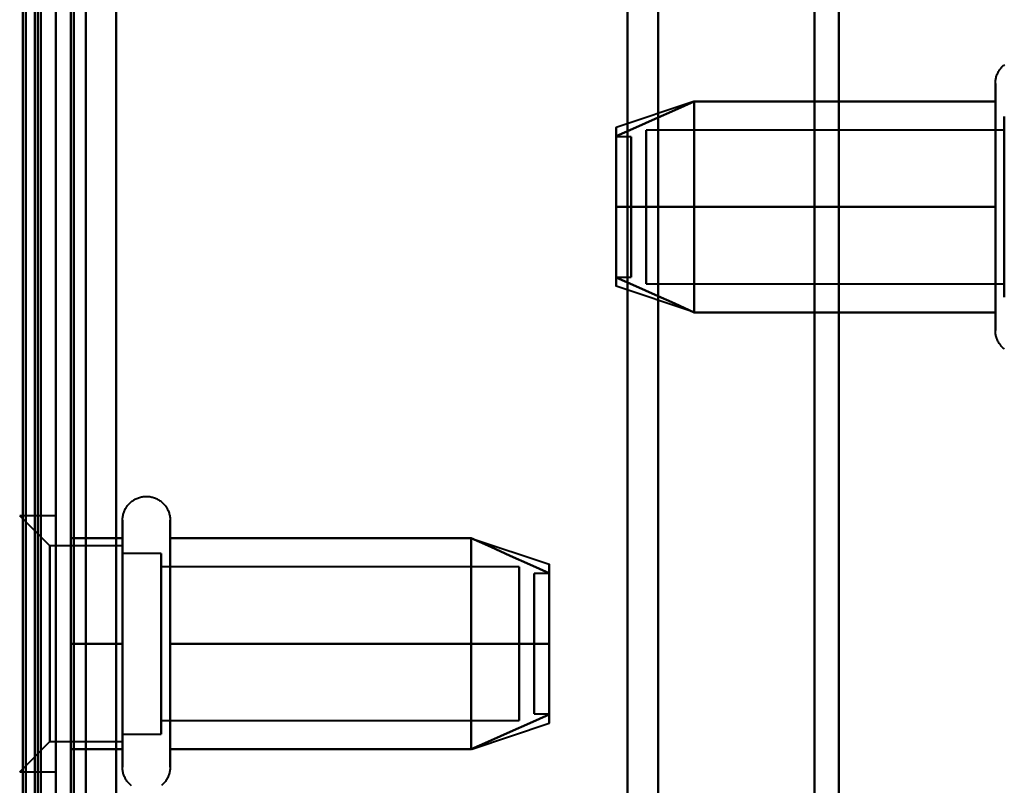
# Model space of a CAD drawing. Header units: millimetres. Extents: x -1352 to 2139, y -120 to 936.
# Tile 45 of 68: x 499 to 532, y 220 to 245. Entities that reach past the tile are written whole.
import ezdxf

# ---------------------------------------------------------------- set-up
doc = ezdxf.new("R2010")
doc.units = ezdxf.units.MM
doc.layers.add('G-IMPT', color=8, linetype='Continuous', lineweight=40)

# ---------------------------------------------------------------- blocks, each defined once
blk = doc.blocks.new('NEXA 400 CALQUES_dwg-748074-Avant')
at = {"layer": 'G-IMPT'}
for p, q in [((499.5, 129.472), (499.5, 827.272)), ((500, 827.272), (500, 129.472)), ((500, 185.872), (500, 410.872)), ((500, 185.872), (500, 410.872)), ((500, 197.372), (500, 399.372)), ((501, 398.372), (501, 198.372)), ((499.3, 198.998), (499.3, 397.746)), ((499.3, 198.998), (499.3, 397.746)), ((499.3, 298.372), (499.3, 198.998)), ((499.3, 298.372), (499.3, 198.998)), ((499.3, 298.372), (499.3, 185.872)), ((499.3, 185.872), (499.3, 298.372)), ((500, 197.372), (500, 298.372)), ((500, 196.872), (500, 298.372)), ((500, 298.372), (500, 197.372)), ((500, 298.372), (500, 196.872)), ((500, 298.372), (500, 185.872)), ((500.5, 196.872), (500.5, 298.372)), ((500.5, 298.372), (500.5, 196.872)), ((501, 198.372), (501, 298.372)), ((501, 298.372), (501, 198.372)), ((518.99, 298.372), (518.99, 198.998)), ((518.99, 198.998), (518.99, 298.372)), ((520, 198.372), (520, 298.372)), ((520, 298.372), (520, 198.372)), ((525.198, 298.372), (525.198, 197.964)), ((525.198, 197.964), (525.198, 298.372)), ((526, 197.372), (526, 298.372)), ((526, 298.372), (526, 197.372)), ((531.204, 240.922), (531.204, 242.972)), ((521.189, 242.367), (518.611, 241.508)), ((531.204, 234.772), (531.204, 242.423)), ((531.5, 241.872), (531.5, 240.372)), ((531.5, 236.274), (531.5, 241.872)), ((531.5, 241.421), (519.611, 241.421)), ((519.611, 241.421), (519.611, 236.665)), ((519.611, 236.665), (519.611, 241.421)), ((531.5, 241.47), (531.5, 237.372)), ((531.5, 235.872), (531.5, 241.47)), ((531.5, 241.421), (531.5, 236.665)), ((531.5, 236.665), (531.5, 241.421)), ((519.111, 241.202), (518.611, 241.202)), ((518.611, 241.202), (518.611, 236.554)), ((518.611, 236.554), (518.611, 241.202)), ((518.611, 241.191), (518.611, 236.542)), ((518.611, 236.542), (518.611, 241.191)), ((519.111, 241.202), (519.111, 236.554)), ((519.111, 236.554), (519.111, 241.202)), ((519.111, 241.191), (519.111, 236.542)), ((519.111, 236.542), (519.111, 241.191)), ((519.611, 241.079), (519.611, 236.324)), ((519.611, 236.324), (519.611, 241.079)), ((531.5, 241.079), (531.5, 236.324)), ((531.5, 236.324), (531.5, 241.079)), ((531.204, 235.322), (531.204, 240.922)), ((531.5, 240.372), (531.5, 235.872)), ((518.611, 236.542), (519.111, 236.542)), ((521.189, 235.377), (518.611, 236.237)), ((519.611, 236.324), (531.5, 236.324)), ((499.8, 227.622), (498.8, 228.622)), ((499.8, 227.622), (498.8, 228.622)), ((500, 228.622), (498.8, 228.622)), ((500, 228.622), (498.8, 228.622)), ((500, 228.622), (500, 220.692)), ((500, 228.622), (500, 220.692)), ((500, 220.692), (500, 228.622)), ((500, 220.692), (500, 228.622)), ((502.215, 226.422), (502.215, 228.472)), ((502.215, 226.422), (502.215, 228.472)), ((503.796, 228.472), (503.796, 226.422)), ((503.796, 228.472), (503.796, 226.422)), ((500, 228.053), (500, 220.122)), ((500, 228.053), (500, 220.122)), ((500, 220.122), (500, 228.053)), ((500, 220.122), (500, 228.053)), ((502.215, 220.272), (502.215, 227.923)), ((502.215, 220.272), (502.215, 227.923)), ((503.796, 227.923), (503.796, 220.272)), ((503.796, 227.923), (503.796, 220.272)), ((502.215, 227.622), (499.8, 227.622)), ((502.215, 227.622), (499.8, 227.622)), ((499.8, 227.622), (499.8, 221.558)), ((499.8, 227.622), (499.8, 221.558)), ((499.8, 221.558), (499.8, 227.622)), ((499.8, 221.558), (499.8, 227.622)), ((502.215, 227.622), (502.215, 222.747)), ((502.215, 227.622), (502.215, 222.747)), ((502.215, 225.997), (502.215, 227.622)), ((502.215, 225.997), (502.215, 227.622)), ((513.811, 227.867), (516.389, 227.008)), ((513.811, 227.867), (516.389, 227.008)), ((503.5, 227.372), (502.215, 227.372)), ((503.5, 227.372), (502.215, 227.372)), ((502.215, 227.372), (502.215, 222.872)), ((502.215, 227.372), (502.215, 222.872)), ((502.215, 222.872), (502.215, 227.372)), ((502.215, 222.872), (502.215, 227.372)), ((503.5, 227.372), (503.5, 221.774)), ((503.5, 227.372), (503.5, 221.774)), ((503.5, 222.872), (503.5, 227.372)), ((503.5, 222.872), (503.5, 227.372)), ((499.8, 227.187), (499.8, 221.122)), ((499.8, 227.187), (499.8, 221.122)), ((499.8, 221.122), (499.8, 227.187)), ((499.8, 221.122), (499.8, 227.187)), ((502.215, 221.122), (502.215, 227.187)), ((502.215, 221.122), (502.215, 227.187)), ((503.5, 226.97), (503.5, 221.372)), ((503.5, 226.97), (503.5, 221.372)), ((515.389, 226.921), (503.5, 226.921)), ((515.389, 226.921), (503.5, 226.921)), ((503.5, 226.921), (503.5, 222.165)), ((503.5, 226.921), (503.5, 222.165)), ((503.5, 222.165), (503.5, 226.921)), ((503.5, 222.165), (503.5, 226.921)), ((515.389, 226.921), (515.389, 222.165)), ((515.389, 226.921), (515.389, 222.165)), ((515.389, 222.165), (515.389, 226.921)), ((515.389, 222.165), (515.389, 226.921)), ((516.389, 226.702), (515.889, 226.702)), ((516.389, 226.702), (515.889, 226.702)), ((515.889, 223.414), (515.889, 226.702)), ((515.889, 223.414), (515.889, 226.702)), ((515.889, 226.702), (515.889, 223.414)), ((515.889, 226.702), (515.889, 223.414)), ((516.389, 223.414), (516.389, 226.702)), ((516.389, 223.414), (516.389, 226.702)), ((516.389, 226.702), (516.389, 223.414)), ((516.389, 226.702), (516.389, 223.414)), ((502.215, 220.822), (502.215, 226.422)), ((502.215, 220.822), (502.215, 226.422)), ((503.5, 226.579), (503.5, 221.824)), ((503.5, 226.579), (503.5, 221.824)), ((503.5, 221.824), (503.5, 226.579)), ((503.5, 221.824), (503.5, 226.579)), ((503.796, 226.422), (503.796, 220.822)), ((503.796, 226.422), (503.796, 220.822)), ((515.389, 226.579), (515.389, 221.824)), ((515.389, 226.579), (515.389, 221.824)), ((515.389, 221.824), (515.389, 226.579)), ((515.389, 221.824), (515.389, 226.579)), ((502.215, 225.997), (502.215, 221.122)), ((502.215, 225.997), (502.215, 221.122)), ((502.215, 221.558), (502.215, 225.997)), ((502.215, 221.558), (502.215, 225.997)), ((502.215, 225.872), (502.215, 221.372)), ((502.215, 225.872), (502.215, 221.372)), ((502.215, 221.372), (502.215, 225.872)), ((502.215, 221.372), (502.215, 225.872)), ((503.5, 221.774), (503.5, 225.872)), ((503.5, 221.774), (503.5, 225.872)), ((515.889, 222.042), (515.889, 225.331)), ((515.889, 222.042), (515.889, 225.331)), ((515.889, 225.331), (515.889, 222.042)), ((515.889, 225.331), (515.889, 222.042)), ((516.389, 222.042), (516.389, 225.331)), ((516.389, 222.042), (516.389, 225.331)), ((516.389, 225.331), (516.389, 222.042)), ((516.389, 225.331), (516.389, 222.042)), ((503.5, 221.372), (503.5, 222.872)), ((503.5, 221.372), (503.5, 222.872)), ((515.889, 222.042), (516.389, 222.042)), ((515.889, 222.042), (516.389, 222.042)), ((503.5, 221.824), (515.389, 221.824)), ((503.5, 221.824), (515.389, 221.824)), ((513.811, 220.877), (516.389, 221.737)), ((513.811, 220.877), (516.389, 221.737)), ((498.8, 220.122), (499.8, 221.122)), ((498.8, 220.122), (499.8, 221.122)), ((499.8, 221.122), (502.215, 221.122)), ((499.8, 221.122), (502.215, 221.122)), ((502.215, 221.372), (503.5, 221.372)), ((502.215, 221.372), (503.5, 221.372)), ((498.8, 220.122), (500, 220.122)), ((498.8, 220.122), (500, 220.122))]:
    blk.add_line(p, q, dxfattribs=at)
at = {"layer": 'G-IMPT', "flags": 128}
for points in [[(499.4, 128.972), (499.4, 303.672), (499.4, 478.372), (499.4, 653.072), (499.4, 827.772)], [(499.4, 827.772), (499.4, 653.072), (499.4, 478.372), (499.4, 303.672), (499.4, 128.972)], [(499.4, 128.972), (499.4, 303.672), (499.4, 478.372), (499.4, 653.072), (499.4, 827.772)], [(499.5, 827.772), (499.5, 653.072), (499.5, 478.372), (499.5, 303.672), (499.5, 128.972)], [(500, 827.772), (500, 653.072), (500, 478.372), (500, 303.672), (500, 128.972)], [(500, 128.972), (500, 303.672), (500, 478.372), (500, 653.072), (500, 827.772)], [(502, 827.772), (502, 653.072), (502, 478.372), (502, 303.672), (502, 128.972)], [(502, 128.972), (502, 303.672), (502, 478.372), (502, 653.072), (502, 827.772)], [(502, 128.972), (502, 303.672), (502, 478.372), (502, 653.072), (502, 827.772)], [(502, 827.772), (502, 653.072), (502, 478.372), (502, 303.672), (502, 128.972)], [(499, 129.372), (499, 303.872), (499, 478.372), (499, 652.872), (499, 827.372)], [(499, 827.372), (499, 652.872), (499, 478.372), (499, 303.872), (499, 129.372)], [(498.9, 161.372), (498.9, 327.847), (498.9, 494.322), (498.9, 660.797), (498.9, 827.272)], [(498.9, 827.272), (498.9, 660.797), (498.9, 494.322), (498.9, 327.847), (498.9, 161.372)], [(499, 827.272), (499, 652.822), (499, 478.372), (499, 303.922), (499, 129.472)], [(499, 129.472), (499, 303.922), (499, 478.372), (499, 652.822), (499, 827.272)], [(499.5, 827.272), (499.5, 652.822), (499.5, 478.372), (499.5, 303.922), (499.5, 129.472)], [(499.5, 129.472), (499.5, 303.922), (499.5, 478.372), (499.5, 652.822), (499.5, 827.272)], [(499.5, 129.472), (499.5, 303.922), (499.5, 478.372), (499.5, 652.822), (499.5, 827.272)], [(499.5, 827.272), (499.5, 652.822), (499.5, 478.372), (499.5, 303.922), (499.5, 129.472)], [(499.5, 129.472), (499.5, 303.922), (499.5, 478.372), (499.5, 652.822), (499.5, 827.272)], [(499.5, 827.272), (499.5, 652.822), (499.5, 478.372), (499.5, 303.922), (499.5, 129.472)], [(500, 827.272), (500, 652.822), (500, 478.372), (500, 303.922), (500, 129.472)], [(500, 129.472), (500, 303.922), (500, 478.372), (500, 652.822), (500, 827.272)], [(500, 129.472), (500, 303.922), (500, 478.372), (500, 652.822), (500, 827.272)], [(500, 161.372), (500, 327.847), (500, 494.322), (500, 660.797), (500, 827.272)], [(500, 827.272), (500, 652.822), (500, 478.372), (500, 303.922), (500, 129.472)], [(500, 827.272), (500, 660.797), (500, 494.322), (500, 327.847), (500, 161.372)], [(500.5, 129.472), (500.5, 303.922), (500.5, 478.372), (500.5, 652.822), (500.5, 827.272)], [(500.5, 827.272), (500.5, 652.822), (500.5, 478.372), (500.5, 303.922), (500.5, 129.472)], [(500.6, 827.272), (500.6, 652.822), (500.6, 478.372), (500.6, 303.922), (500.6, 129.472)], [(500.6, 827.272), (500.6, 652.822), (500.6, 478.372), (500.6, 303.922), (500.6, 129.472)], [(500.6, 129.472), (500.6, 303.922), (500.6, 478.372), (500.6, 652.822), (500.6, 827.272)], [(500.6, 129.472), (500.6, 303.922), (500.6, 478.372), (500.6, 652.822), (500.6, 827.272)], [(500.6, 129.472), (500.6, 303.922), (500.6, 478.372), (500.6, 652.822), (500.6, 827.272)], [(500.6, 827.272), (500.6, 652.822), (500.6, 478.372), (500.6, 303.922), (500.6, 129.472)], [(502, 827.272), (502, 652.822), (502, 478.372), (502, 303.922), (502, 129.472)], [(502, 129.472), (502, 303.922), (502, 478.372), (502, 652.822), (502, 827.272)], [(502, 129.472), (502, 303.922), (502, 478.372), (502, 652.822), (502, 827.272)], [(502, 827.272), (502, 652.822), (502, 478.372), (502, 303.922), (502, 129.472)], [(531.204, 242.972), (531.205, 243.004), (531.207, 243.035), (531.21, 243.067), (531.214, 243.098), (531.22, 243.129), (531.227, 243.16), (531.235, 243.191), (531.244, 243.221), (531.255, 243.251), (531.267, 243.28), (531.28, 243.309), (531.294, 243.337), (531.309, 243.365), (531.325, 243.392), (531.342, 243.419), (531.361, 243.444), (531.38, 243.469), (531.4, 243.493), (531.422, 243.517), (531.444, 243.539), (531.467, 243.561), (531.491, 243.582), (531.516, 243.601)], [(531.204, 242.972), (531.204, 242.969), (531.204, 242.959), (531.204, 242.943), (531.204, 242.92), (531.204, 242.891), (531.204, 242.855), (531.204, 242.813), (531.204, 242.764), (531.204, 242.709), (531.204, 242.649), (531.204, 242.582), (531.204, 242.509), (531.204, 242.43), (531.204, 242.423)], [(531.204, 235.322), (531.204, 235.406), (531.204, 235.497), (531.204, 235.593), (531.204, 235.694), (531.204, 235.8), (531.204, 235.911), (531.204, 236.026), (531.204, 236.147), (531.204, 236.271), (531.204, 236.4), (531.204, 236.533), (531.204, 236.669), (531.204, 236.81), (531.204, 236.953), (531.204, 237.099), (531.204, 237.249), (531.204, 237.4), (531.204, 237.555), (531.204, 237.711), (531.204, 237.869), (531.204, 238.029), (531.204, 238.19), (531.204, 238.352), (531.204, 238.515), (531.204, 238.679), (531.204, 238.843), (531.204, 239.007), (531.204, 239.171), (531.204, 239.334), (531.204, 239.496), (531.204, 239.658), (531.204, 239.818), (531.204, 239.977), (531.204, 240.134), (531.204, 240.289), (531.204, 240.442), (531.204, 240.592), (531.204, 240.739), (531.204, 240.884), (531.204, 241.025), (531.204, 241.163), (531.204, 241.297), (531.204, 241.427), (531.204, 241.554), (531.204, 241.675), (531.204, 241.793), (531.204, 241.906), (531.204, 242.013), (531.204, 242.116), (531.204, 242.214), (531.204, 242.306), (531.204, 242.393), (531.204, 242.474), (531.204, 242.55), (531.204, 242.619), (531.204, 242.683), (531.204, 242.74), (531.204, 242.792), (531.204, 242.837), (531.204, 242.875), (531.204, 242.908), (531.204, 242.933), (531.204, 242.953), (531.204, 242.965), (531.204, 242.972), (531.204, 242.972)], [(521.204, 242.372), (520.556, 242.084), (519.908, 241.795), (519.259, 241.507), (518.611, 241.218)], [(518.611, 241.218), (519.259, 241.507), (519.908, 241.795), (520.556, 242.084), (521.204, 242.372)], [(521.204, 242.372), (520.556, 242.084), (519.908, 241.795), (519.259, 241.507), (518.611, 241.218)], [(518.611, 241.218), (519.259, 241.507), (519.908, 241.795), (520.556, 242.084), (521.204, 242.372)], [(521.204, 238.872), (521.204, 239.747), (521.204, 240.622), (521.204, 241.497), (521.204, 242.372)], [(521.204, 242.372), (521.204, 241.497), (521.204, 240.622), (521.204, 239.747), (521.204, 238.872)], [(521.204, 242.372), (521.204, 241.497), (521.204, 240.622), (521.204, 239.747), (521.204, 238.872)], [(531.204, 242.372), (528.704, 242.372), (526.204, 242.372), (523.704, 242.372), (521.204, 242.372)], [(521.204, 242.372), (523.704, 242.372), (526.204, 242.372), (528.704, 242.372), (531.204, 242.372)], [(531.204, 242.372), (528.704, 242.372), (526.204, 242.372), (523.704, 242.372), (521.204, 242.372)], [(521.204, 238.872), (521.204, 239.747), (521.204, 240.622), (521.204, 241.497), (521.204, 242.372)], [(521.204, 242.372), (523.704, 242.372), (526.204, 242.372), (528.704, 242.372), (531.204, 242.372)], [(531.204, 242.423), (531.204, 242.338), (531.204, 242.248), (531.204, 242.152), (531.204, 242.051), (531.204, 241.945), (531.204, 241.834), (531.204, 241.718), (531.204, 241.598), (531.204, 241.473), (531.204, 241.344), (531.204, 241.212), (531.204, 241.075), (531.204, 240.935), (531.204, 240.792), (531.204, 240.645), (531.204, 240.496), (531.204, 240.344), (531.204, 240.19), (531.204, 240.034), (531.204, 239.876), (531.204, 239.716), (531.204, 239.555), (531.204, 239.392), (531.204, 239.229), (531.204, 239.066), (531.204, 238.902), (531.204, 238.738), (531.204, 238.574), (531.204, 238.411), (531.204, 238.248), (531.204, 238.087), (531.204, 237.926), (531.204, 237.768), (531.204, 237.611), (531.204, 237.456), (531.204, 237.303), (531.204, 237.153), (531.204, 237.005), (531.204, 236.861), (531.204, 236.719), (531.204, 236.582), (531.204, 236.448), (531.204, 236.317), (531.204, 236.191), (531.204, 236.069), (531.204, 235.952), (531.204, 235.839), (531.204, 235.731), (531.204, 235.628), (531.204, 235.531), (531.204, 235.438), (531.204, 235.351), (531.204, 235.27), (531.204, 235.195), (531.204, 235.125), (531.204, 235.062), (531.204, 235.004), (531.204, 234.953), (531.204, 234.908), (531.204, 234.869), (531.204, 234.837), (531.204, 234.811), (531.204, 234.792), (531.204, 234.779), (531.204, 234.773), (531.204, 234.772)], [(531.204, 238.872), (531.204, 239.747), (531.204, 240.622), (531.204, 241.497), (531.204, 242.372)], [(531.204, 242.372), (531.204, 241.497), (531.204, 240.622), (531.204, 239.747), (531.204, 238.872)], [(518.611, 238.872), (519.259, 238.872), (519.908, 238.872), (520.556, 238.872), (521.204, 238.872)], [(521.204, 238.872), (520.556, 238.872), (519.908, 238.872), (519.259, 238.872), (518.611, 238.872)], [(518.611, 238.872), (519.259, 238.872), (519.908, 238.872), (520.556, 238.872), (521.204, 238.872)], [(521.204, 238.872), (520.556, 238.872), (519.908, 238.872), (519.259, 238.872), (518.611, 238.872)], [(521.204, 238.872), (521.204, 237.997), (521.204, 237.122), (521.204, 236.247), (521.204, 235.372)], [(521.204, 235.372), (521.204, 236.247), (521.204, 237.122), (521.204, 237.997), (521.204, 238.872)], [(521.204, 238.872), (523.704, 238.872), (526.204, 238.872), (528.704, 238.872), (531.204, 238.872)], [(531.204, 238.872), (528.704, 238.872), (526.204, 238.872), (523.704, 238.872), (521.204, 238.872)], [(521.204, 235.372), (521.204, 236.247), (521.204, 237.122), (521.204, 237.997), (521.204, 238.872)], [(521.204, 238.872), (523.704, 238.872), (526.204, 238.872), (528.704, 238.872), (531.204, 238.872)], [(521.204, 238.872), (521.204, 237.997), (521.204, 237.122), (521.204, 236.247), (521.204, 235.372)], [(531.204, 238.872), (528.704, 238.872), (526.204, 238.872), (523.704, 238.872), (521.204, 238.872)], [(531.204, 238.872), (531.204, 237.997), (531.204, 237.122), (531.204, 236.247), (531.204, 235.372)], [(531.204, 235.372), (531.204, 236.247), (531.204, 237.122), (531.204, 237.997), (531.204, 238.872)], [(521.204, 235.372), (520.556, 235.661), (519.908, 235.949), (519.259, 236.238), (518.611, 236.526)], [(518.611, 236.526), (519.259, 236.238), (519.908, 235.949), (520.556, 235.661), (521.204, 235.372)], [(521.204, 235.372), (520.556, 235.661), (519.908, 235.949), (519.259, 236.238), (518.611, 236.526)], [(518.611, 236.526), (519.259, 236.238), (519.908, 235.949), (520.556, 235.661), (521.204, 235.372)], [(531.204, 235.372), (528.704, 235.372), (526.204, 235.372), (523.704, 235.372), (521.204, 235.372)], [(521.204, 235.372), (523.704, 235.372), (526.204, 235.372), (528.704, 235.372), (531.204, 235.372)], [(531.204, 235.372), (528.704, 235.372), (526.204, 235.372), (523.704, 235.372), (521.204, 235.372)], [(521.204, 235.372), (523.704, 235.372), (526.204, 235.372), (528.704, 235.372), (531.204, 235.372)], [(531.204, 234.772), (531.204, 234.776), (531.204, 234.785), (531.204, 234.802), (531.204, 234.825), (531.204, 234.854), (531.204, 234.89), (531.204, 234.932), (531.204, 234.98), (531.204, 235.035), (531.204, 235.096), (531.204, 235.163), (531.204, 235.236), (531.204, 235.314), (531.204, 235.322)], [(531.504, 234.152), (531.48, 234.172), (531.456, 234.194), (531.434, 234.216), (531.412, 234.238), (531.391, 234.262), (531.371, 234.287), (531.352, 234.312), (531.334, 234.338), (531.317, 234.365), (531.302, 234.392), (531.287, 234.42), (531.273, 234.449), (531.261, 234.478), (531.25, 234.508), (531.24, 234.538), (531.231, 234.568), (531.224, 234.599), (531.217, 234.63), (531.212, 234.661), (531.208, 234.692), (531.206, 234.724), (531.204, 234.755), (531.204, 234.772)], [(502.215, 228.472), (502.215, 228.504), (502.217, 228.535), (502.221, 228.567), (502.225, 228.598), (502.231, 228.629), (502.238, 228.66), (502.246, 228.691), (502.255, 228.721), (502.266, 228.751), (502.277, 228.78), (502.29, 228.809), (502.304, 228.837), (502.319, 228.865), (502.336, 228.892), (502.353, 228.919), (502.371, 228.944), (502.391, 228.969), (502.411, 228.993), (502.432, 229.017), (502.455, 229.039), (502.478, 229.061), (502.502, 229.082), (502.526, 229.101), (502.552, 229.12), (502.578, 229.137), (502.605, 229.154), (502.633, 229.169), (502.661, 229.184), (502.69, 229.197), (502.719, 229.209), (502.749, 229.22), (502.779, 229.23), (502.809, 229.238), (502.84, 229.245), (502.871, 229.251), (502.902, 229.256), (502.934, 229.259), (502.965, 229.262), (502.997, 229.263), (503.028, 229.262), (503.06, 229.261), (503.091, 229.258), (503.123, 229.254), (503.154, 229.249), (503.185, 229.242), (503.216, 229.234), (503.246, 229.225), (503.276, 229.215), (503.305, 229.204), (503.334, 229.191), (503.363, 229.177), (503.391, 229.162), (503.418, 229.146), (503.445, 229.129), (503.47, 229.111), (503.496, 229.092), (503.52, 229.072), (503.544, 229.051), (503.566, 229.029), (503.588, 229.006), (503.609, 228.982), (503.629, 228.958), (503.648, 228.933), (503.666, 228.907), (503.683, 228.88), (503.698, 228.852), (503.713, 228.824), (503.727, 228.796), (503.739, 228.767), (503.75, 228.737), (503.76, 228.707), (503.769, 228.677), (503.776, 228.646), (503.783, 228.615), (503.788, 228.584), (503.792, 228.552), (503.794, 228.521), (503.796, 228.489), (503.796, 228.472)], [(502.215, 228.472), (502.215, 228.504), (502.217, 228.535), (502.221, 228.567), (502.225, 228.598), (502.231, 228.629), (502.238, 228.66), (502.246, 228.691), (502.255, 228.721), (502.266, 228.751), (502.277, 228.78), (502.29, 228.809), (502.304, 228.837), (502.319, 228.865), (502.336, 228.892), (502.353, 228.919), (502.371, 228.944), (502.391, 228.969), (502.411, 228.993), (502.432, 229.017), (502.455, 229.039), (502.478, 229.061), (502.502, 229.082), (502.526, 229.101), (502.552, 229.12), (502.578, 229.137), (502.605, 229.154), (502.633, 229.169), (502.661, 229.184), (502.69, 229.197), (502.719, 229.209), (502.749, 229.22), (502.779, 229.23), (502.809, 229.238), (502.84, 229.245), (502.871, 229.251), (502.902, 229.256), (502.934, 229.259), (502.965, 229.262), (502.997, 229.263), (503.028, 229.262), (503.06, 229.261), (503.091, 229.258), (503.123, 229.254), (503.154, 229.249), (503.185, 229.242), (503.216, 229.234), (503.246, 229.225), (503.276, 229.215), (503.305, 229.204), (503.334, 229.191), (503.363, 229.177), (503.391, 229.162), (503.418, 229.146), (503.445, 229.129), (503.47, 229.111), (503.496, 229.092), (503.52, 229.072), (503.544, 229.051), (503.566, 229.029), (503.588, 229.006), (503.609, 228.982), (503.629, 228.958), (503.648, 228.933), (503.666, 228.907), (503.683, 228.88), (503.698, 228.852), (503.713, 228.824), (503.727, 228.796), (503.739, 228.767), (503.75, 228.737), (503.76, 228.707), (503.769, 228.677), (503.776, 228.646), (503.783, 228.615), (503.788, 228.584), (503.792, 228.552), (503.794, 228.521), (503.796, 228.489), (503.796, 228.472)], [(502.215, 228.472), (502.215, 228.469), (502.215, 228.459), (502.215, 228.443), (502.215, 228.42), (502.215, 228.391), (502.215, 228.355), (502.215, 228.313), (502.215, 228.264), (502.215, 228.209), (502.215, 228.149), (502.215, 228.082), (502.215, 228.009), (502.215, 227.93), (502.215, 227.923)], [(502.215, 220.822), (502.215, 220.906), (502.215, 220.997), (502.215, 221.093), (502.215, 221.194), (502.215, 221.3), (502.215, 221.411), (502.215, 221.526), (502.215, 221.647), (502.215, 221.771), (502.215, 221.9), (502.215, 222.033), (502.215, 222.169), (502.215, 222.31), (502.215, 222.453), (502.215, 222.599), (502.215, 222.749), (502.215, 222.9), (502.215, 223.055), (502.215, 223.211), (502.215, 223.369), (502.215, 223.529), (502.215, 223.69), (502.215, 223.852), (502.215, 224.015), (502.215, 224.179), (502.215, 224.343), (502.215, 224.507), (502.215, 224.671), (502.215, 224.834), (502.215, 224.996), (502.215, 225.158), (502.215, 225.318), (502.215, 225.477), (502.215, 225.634), (502.215, 225.789), (502.215, 225.942), (502.215, 226.092), (502.215, 226.239), (502.215, 226.384), (502.215, 226.525), (502.215, 226.663), (502.215, 226.797), (502.215, 226.927), (502.215, 227.054), (502.215, 227.175), (502.215, 227.293), (502.215, 227.406), (502.215, 227.513), (502.215, 227.616), (502.215, 227.714), (502.215, 227.806), (502.215, 227.893), (502.215, 227.974), (502.215, 228.05), (502.215, 228.119), (502.215, 228.183), (502.215, 228.24), (502.215, 228.292), (502.215, 228.337), (502.215, 228.375), (502.215, 228.408), (502.215, 228.433), (502.215, 228.453), (502.215, 228.465), (502.215, 228.472), (502.215, 228.472)], [(502.215, 228.472), (502.215, 228.469), (502.215, 228.459), (502.215, 228.443), (502.215, 228.42), (502.215, 228.391), (502.215, 228.355), (502.215, 228.313), (502.215, 228.264), (502.215, 228.209), (502.215, 228.149), (502.215, 228.082), (502.215, 228.009), (502.215, 227.93), (502.215, 227.923)], [(502.215, 220.822), (502.215, 220.906), (502.215, 220.997), (502.215, 221.093), (502.215, 221.194), (502.215, 221.3), (502.215, 221.411), (502.215, 221.526), (502.215, 221.647), (502.215, 221.771), (502.215, 221.9), (502.215, 222.033), (502.215, 222.169), (502.215, 222.31), (502.215, 222.453), (502.215, 222.599), (502.215, 222.749), (502.215, 222.9), (502.215, 223.055), (502.215, 223.211), (502.215, 223.369), (502.215, 223.529), (502.215, 223.69), (502.215, 223.852), (502.215, 224.015), (502.215, 224.179), (502.215, 224.343), (502.215, 224.507), (502.215, 224.671), (502.215, 224.834), (502.215, 224.996), (502.215, 225.158), (502.215, 225.318), (502.215, 225.477), (502.215, 225.634), (502.215, 225.789), (502.215, 225.942), (502.215, 226.092), (502.215, 226.239), (502.215, 226.384), (502.215, 226.525), (502.215, 226.663), (502.215, 226.797), (502.215, 226.927), (502.215, 227.054), (502.215, 227.175), (502.215, 227.293), (502.215, 227.406), (502.215, 227.513), (502.215, 227.616), (502.215, 227.714), (502.215, 227.806), (502.215, 227.893), (502.215, 227.974), (502.215, 228.05), (502.215, 228.119), (502.215, 228.183), (502.215, 228.24), (502.215, 228.292), (502.215, 228.337), (502.215, 228.375), (502.215, 228.408), (502.215, 228.433), (502.215, 228.453), (502.215, 228.465), (502.215, 228.472), (502.215, 228.472)], [(503.796, 228.472), (503.796, 228.469), (503.796, 228.459), (503.796, 228.443), (503.796, 228.42), (503.796, 228.391), (503.796, 228.355), (503.796, 228.313), (503.796, 228.264), (503.796, 228.209), (503.796, 228.149), (503.796, 228.082), (503.796, 228.009), (503.796, 227.93), (503.796, 227.846), (503.796, 227.756), (503.796, 227.661), (503.796, 227.56), (503.796, 227.455), (503.796, 227.344), (503.796, 227.229), (503.796, 227.109), (503.796, 226.985), (503.796, 226.856), (503.796, 226.724), (503.796, 226.588), (503.796, 226.448), (503.796, 226.305), (503.796, 226.159), (503.796, 226.01), (503.796, 225.858), (503.796, 225.704), (503.796, 225.548), (503.796, 225.39), (503.796, 225.23), (503.796, 225.069), (503.796, 224.907), (503.796, 224.744), (503.796, 224.58), (503.796, 224.417), (503.796, 224.253), (503.796, 224.089), (503.796, 223.925), (503.796, 223.763), (503.796, 223.601), (503.796, 223.441), (503.796, 223.282), (503.796, 223.125), (503.796, 222.969), (503.796, 222.817), (503.796, 222.666), (503.796, 222.518), (503.796, 222.374), (503.796, 222.232), (503.796, 222.094), (503.796, 221.959), (503.796, 221.829), (503.796, 221.702), (503.796, 221.58), (503.796, 221.462), (503.796, 221.349), (503.796, 221.241), (503.796, 221.137), (503.796, 221.039), (503.796, 220.946), (503.796, 220.859), (503.796, 220.822)], [(503.796, 227.923), (503.796, 228.002), (503.796, 228.075), (503.796, 228.143), (503.796, 228.204), (503.796, 228.26), (503.796, 228.309), (503.796, 228.351), (503.796, 228.388), (503.796, 228.418), (503.796, 228.441), (503.796, 228.458), (503.796, 228.468), (503.796, 228.472)], [(503.796, 228.472), (503.796, 228.469), (503.796, 228.459), (503.796, 228.443), (503.796, 228.42), (503.796, 228.391), (503.796, 228.355), (503.796, 228.313), (503.796, 228.264), (503.796, 228.209), (503.796, 228.149), (503.796, 228.082), (503.796, 228.009), (503.796, 227.93), (503.796, 227.846), (503.796, 227.756), (503.796, 227.661), (503.796, 227.56), (503.796, 227.455), (503.796, 227.344), (503.796, 227.229), (503.796, 227.109), (503.796, 226.985), (503.796, 226.856), (503.796, 226.724), (503.796, 226.588), (503.796, 226.448), (503.796, 226.305), (503.796, 226.159), (503.796, 226.01), (503.796, 225.858), (503.796, 225.704), (503.796, 225.548), (503.796, 225.39), (503.796, 225.23), (503.796, 225.069), (503.796, 224.907), (503.796, 224.744), (503.796, 224.58), (503.796, 224.417), (503.796, 224.253), (503.796, 224.089), (503.796, 223.925), (503.796, 223.763), (503.796, 223.601), (503.796, 223.441), (503.796, 223.282), (503.796, 223.125), (503.796, 222.969), (503.796, 222.817), (503.796, 222.666), (503.796, 222.518), (503.796, 222.374), (503.796, 222.232), (503.796, 222.094), (503.796, 221.959), (503.796, 221.829), (503.796, 221.702), (503.796, 221.58), (503.796, 221.462), (503.796, 221.349), (503.796, 221.241), (503.796, 221.137), (503.796, 221.039), (503.796, 220.946), (503.796, 220.859), (503.796, 220.822)], [(503.796, 227.923), (503.796, 228.002), (503.796, 228.075), (503.796, 228.143), (503.796, 228.204), (503.796, 228.26), (503.796, 228.309), (503.796, 228.351), (503.796, 228.388), (503.796, 228.418), (503.796, 228.441), (503.796, 228.458), (503.796, 228.468), (503.796, 228.472)], [(502.215, 227.923), (502.215, 227.838), (502.215, 227.748), (502.215, 227.652), (502.215, 227.551), (502.215, 227.445), (502.215, 227.334), (502.215, 227.218), (502.215, 227.098), (502.215, 226.973), (502.215, 226.844), (502.215, 226.712), (502.215, 226.575), (502.215, 226.435), (502.215, 226.292), (502.215, 226.145), (502.215, 225.996), (502.215, 225.844), (502.215, 225.69), (502.215, 225.534), (502.215, 225.376), (502.215, 225.216), (502.215, 225.055), (502.215, 224.892), (502.215, 224.729), (502.215, 224.566), (502.215, 224.402), (502.215, 224.238), (502.215, 224.074), (502.215, 223.911), (502.215, 223.748), (502.215, 223.587), (502.215, 223.426), (502.215, 223.268), (502.215, 223.111), (502.215, 222.956), (502.215, 222.803), (502.215, 222.653), (502.215, 222.505), (502.215, 222.361), (502.215, 222.219), (502.215, 222.082), (502.215, 221.948), (502.215, 221.817), (502.215, 221.691), (502.215, 221.569), (502.215, 221.452), (502.215, 221.339), (502.215, 221.231), (502.215, 221.128), (502.215, 221.031), (502.215, 220.938), (502.215, 220.851), (502.215, 220.77), (502.215, 220.695), (502.215, 220.625), (502.215, 220.562), (502.215, 220.504), (502.215, 220.453), (502.215, 220.408), (502.215, 220.369), (502.215, 220.337), (502.215, 220.311), (502.215, 220.292), (502.215, 220.279), (502.215, 220.273), (502.215, 220.272)], [(502.215, 227.923), (502.215, 227.838), (502.215, 227.748), (502.215, 227.652), (502.215, 227.551), (502.215, 227.445), (502.215, 227.334), (502.215, 227.218), (502.215, 227.098), (502.215, 226.973), (502.215, 226.844), (502.215, 226.712), (502.215, 226.575), (502.215, 226.435), (502.215, 226.292), (502.215, 226.145), (502.215, 225.996), (502.215, 225.844), (502.215, 225.69), (502.215, 225.534), (502.215, 225.376), (502.215, 225.216), (502.215, 225.055), (502.215, 224.892), (502.215, 224.729), (502.215, 224.566), (502.215, 224.402), (502.215, 224.238), (502.215, 224.074), (502.215, 223.911), (502.215, 223.748), (502.215, 223.587), (502.215, 223.426), (502.215, 223.268), (502.215, 223.111), (502.215, 222.956), (502.215, 222.803), (502.215, 222.653), (502.215, 222.505), (502.215, 222.361), (502.215, 222.219), (502.215, 222.082), (502.215, 221.948), (502.215, 221.817), (502.215, 221.691), (502.215, 221.569), (502.215, 221.452), (502.215, 221.339), (502.215, 221.231), (502.215, 221.128), (502.215, 221.031), (502.215, 220.938), (502.215, 220.851), (502.215, 220.77), (502.215, 220.695), (502.215, 220.625), (502.215, 220.562), (502.215, 220.504), (502.215, 220.453), (502.215, 220.408), (502.215, 220.369), (502.215, 220.337), (502.215, 220.311), (502.215, 220.292), (502.215, 220.279), (502.215, 220.273), (502.215, 220.272)], [(503.796, 220.272), (503.796, 220.276), (503.796, 220.285), (503.796, 220.302), (503.796, 220.325), (503.796, 220.354), (503.796, 220.39), (503.796, 220.432), (503.796, 220.48), (503.796, 220.535), (503.796, 220.596), (503.796, 220.663), (503.796, 220.736), (503.796, 220.814), (503.796, 220.899), (503.796, 220.988), (503.796, 221.084), (503.796, 221.184), (503.796, 221.29), (503.796, 221.4), (503.796, 221.516), (503.796, 221.636), (503.796, 221.76), (503.796, 221.888), (503.796, 222.021), (503.796, 222.157), (503.796, 222.297), (503.796, 222.44), (503.796, 222.586), (503.796, 222.735), (503.796, 222.887), (503.796, 223.041), (503.796, 223.197), (503.796, 223.355), (503.796, 223.514), (503.796, 223.675), (503.796, 223.838), (503.796, 224.001), (503.796, 224.164), (503.796, 224.328), (503.796, 224.492), (503.796, 224.656), (503.796, 224.819), (503.796, 224.982), (503.796, 225.143), (503.796, 225.304), (503.796, 225.463), (503.796, 225.62), (503.796, 225.775), (503.796, 225.928), (503.796, 226.079), (503.796, 226.226), (503.796, 226.371), (503.796, 226.513), (503.796, 226.651), (503.796, 226.785), (503.796, 226.916), (503.796, 227.042), (503.796, 227.165), (503.796, 227.282), (503.796, 227.396), (503.796, 227.504), (503.796, 227.607), (503.796, 227.705), (503.796, 227.798), (503.796, 227.886), (503.796, 227.923)], [(503.796, 220.272), (503.796, 220.276), (503.796, 220.285), (503.796, 220.302), (503.796, 220.325), (503.796, 220.354), (503.796, 220.39), (503.796, 220.432), (503.796, 220.48), (503.796, 220.535), (503.796, 220.596), (503.796, 220.663), (503.796, 220.736), (503.796, 220.814), (503.796, 220.899), (503.796, 220.988), (503.796, 221.084), (503.796, 221.184), (503.796, 221.29), (503.796, 221.4), (503.796, 221.516), (503.796, 221.636), (503.796, 221.76), (503.796, 221.888), (503.796, 222.021), (503.796, 222.157), (503.796, 222.297), (503.796, 222.44), (503.796, 222.586), (503.796, 222.735), (503.796, 222.887), (503.796, 223.041), (503.796, 223.197), (503.796, 223.355), (503.796, 223.514), (503.796, 223.675), (503.796, 223.838), (503.796, 224.001), (503.796, 224.164), (503.796, 224.328), (503.796, 224.492), (503.796, 224.656), (503.796, 224.819), (503.796, 224.982), (503.796, 225.143), (503.796, 225.304), (503.796, 225.463), (503.796, 225.62), (503.796, 225.775), (503.796, 225.928), (503.796, 226.079), (503.796, 226.226), (503.796, 226.371), (503.796, 226.513), (503.796, 226.651), (503.796, 226.785), (503.796, 226.916), (503.796, 227.042), (503.796, 227.165), (503.796, 227.282), (503.796, 227.396), (503.796, 227.504), (503.796, 227.607), (503.796, 227.705), (503.796, 227.798), (503.796, 227.886), (503.796, 227.923)], [(502.215, 227.872), (501.786, 227.872), (501.357, 227.872), (500.929, 227.872), (500.5, 227.872)], [(500.5, 227.872), (500.929, 227.872), (501.357, 227.872), (501.786, 227.872), (502.215, 227.872)], [(502.215, 227.872), (501.786, 227.872), (501.357, 227.872), (500.929, 227.872), (500.5, 227.872)], [(500.5, 227.872), (500.5, 226.997), (500.5, 226.122), (500.5, 225.247), (500.5, 224.372)], [(500.5, 224.372), (500.5, 225.247), (500.5, 226.122), (500.5, 226.997), (500.5, 227.872)], [(500.5, 227.872), (500.929, 227.872), (501.357, 227.872), (501.786, 227.872), (502.215, 227.872)], [(500.5, 227.872), (500.929, 227.872), (501.357, 227.872), (501.786, 227.872), (502.215, 227.872)], [(502.215, 227.872), (501.786, 227.872), (501.357, 227.872), (500.929, 227.872), (500.5, 227.872)], [(500.5, 227.872), (500.5, 226.997), (500.5, 226.122), (500.5, 225.247), (500.5, 224.372)], [(502.215, 227.872), (501.786, 227.872), (501.357, 227.872), (500.929, 227.872), (500.5, 227.872)], [(500.5, 224.372), (500.5, 225.247), (500.5, 226.122), (500.5, 226.997), (500.5, 227.872)], [(500.5, 227.872), (500.929, 227.872), (501.357, 227.872), (501.786, 227.872), (502.215, 227.872)], [(500.5, 227.872), (500.5, 226.997), (500.5, 226.122), (500.5, 225.247), (500.5, 224.372)], [(500.5, 224.372), (500.5, 225.247), (500.5, 226.122), (500.5, 226.997), (500.5, 227.872)], [(500.5, 227.872), (500.5, 226.997), (500.5, 226.122), (500.5, 225.247), (500.5, 224.372)], [(500.5, 224.372), (500.5, 225.247), (500.5, 226.122), (500.5, 226.997), (500.5, 227.872)], [(502.215, 224.372), (502.215, 225.247), (502.215, 226.122), (502.215, 226.997), (502.215, 227.872)], [(502.215, 227.872), (502.215, 226.997), (502.215, 226.122), (502.215, 225.247), (502.215, 224.372)], [(502.215, 224.372), (502.215, 225.247), (502.215, 226.122), (502.215, 226.997), (502.215, 227.872)], [(502.215, 227.872), (502.215, 226.997), (502.215, 226.122), (502.215, 225.247), (502.215, 224.372)], [(503.796, 224.372), (503.796, 225.247), (503.796, 226.122), (503.796, 226.997), (503.796, 227.872)], [(503.796, 227.872), (506.296, 227.872), (508.796, 227.872), (511.296, 227.872), (513.796, 227.872)], [(513.796, 227.872), (511.296, 227.872), (508.796, 227.872), (506.296, 227.872), (503.796, 227.872)], [(503.796, 227.872), (506.296, 227.872), (508.796, 227.872), (511.296, 227.872), (513.796, 227.872)], [(513.796, 227.872), (511.296, 227.872), (508.796, 227.872), (506.296, 227.872), (503.796, 227.872)], [(503.796, 227.872), (503.796, 226.997), (503.796, 226.122), (503.796, 225.247), (503.796, 224.372)], [(503.796, 224.372), (503.796, 225.247), (503.796, 226.122), (503.796, 226.997), (503.796, 227.872)], [(503.796, 227.872), (506.296, 227.872), (508.796, 227.872), (511.296, 227.872), (513.796, 227.872)], [(513.796, 227.872), (511.296, 227.872), (508.796, 227.872), (506.296, 227.872), (503.796, 227.872)], [(503.796, 227.872), (506.296, 227.872), (508.796, 227.872), (511.296, 227.872), (513.796, 227.872)], [(513.796, 227.872), (511.296, 227.872), (508.796, 227.872), (506.296, 227.872), (503.796, 227.872)], [(503.796, 227.872), (503.796, 226.997), (503.796, 226.122), (503.796, 225.247), (503.796, 224.372)], [(513.796, 224.372), (513.796, 225.247), (513.796, 226.122), (513.796, 226.997), (513.796, 227.872)], [(513.796, 227.872), (514.444, 227.584), (515.092, 227.295), (515.741, 227.007), (516.389, 226.718)], [(516.389, 226.718), (515.741, 227.007), (515.092, 227.295), (514.444, 227.584), (513.796, 227.872)], [(513.796, 227.872), (514.444, 227.584), (515.092, 227.295), (515.741, 227.007), (516.389, 226.718)], [(516.389, 226.718), (515.741, 227.007), (515.092, 227.295), (514.444, 227.584), (513.796, 227.872)], [(513.796, 227.872), (513.796, 226.997), (513.796, 226.122), (513.796, 225.247), (513.796, 224.372)], [(513.796, 224.372), (513.796, 225.247), (513.796, 226.122), (513.796, 226.997), (513.796, 227.872)], [(513.796, 227.872), (514.444, 227.584), (515.092, 227.295), (515.741, 227.007), (516.389, 226.718)], [(516.389, 226.718), (515.741, 227.007), (515.092, 227.295), (514.444, 227.584), (513.796, 227.872)], [(513.796, 227.872), (514.444, 227.584), (515.092, 227.295), (515.741, 227.007), (516.389, 226.718)], [(516.389, 226.718), (515.741, 227.007), (515.092, 227.295), (514.444, 227.584), (513.796, 227.872)], [(513.796, 227.872), (513.796, 226.997), (513.796, 226.122), (513.796, 225.247), (513.796, 224.372)], [(513.796, 227.872), (513.796, 226.997), (513.796, 226.122), (513.796, 225.247), (513.796, 224.372)], [(513.796, 224.372), (513.796, 225.247), (513.796, 226.122), (513.796, 226.997), (513.796, 227.872)], [(513.796, 227.872), (513.796, 226.997), (513.796, 226.122), (513.796, 225.247), (513.796, 224.372)], [(513.796, 224.372), (513.796, 225.247), (513.796, 226.122), (513.796, 226.997), (513.796, 227.872)], [(500.5, 224.372), (500.929, 224.372), (501.357, 224.372), (501.786, 224.372), (502.215, 224.372)], [(502.215, 224.372), (501.786, 224.372), (501.357, 224.372), (500.929, 224.372), (500.5, 224.372)], [(500.5, 224.372), (500.5, 223.497), (500.5, 222.622), (500.5, 221.747), (500.5, 220.872)], [(500.5, 220.872), (500.5, 221.747), (500.5, 222.622), (500.5, 223.497), (500.5, 224.372)], [(500.5, 224.372), (500.929, 224.372), (501.357, 224.372), (501.786, 224.372), (502.215, 224.372)], [(502.215, 224.372), (501.786, 224.372), (501.357, 224.372), (500.929, 224.372), (500.5, 224.372)], [(500.5, 224.372), (500.929, 224.372), (501.357, 224.372), (501.786, 224.372), (502.215, 224.372)], [(500.5, 224.372), (500.5, 223.497), (500.5, 222.622), (500.5, 221.747), (500.5, 220.872)], [(502.215, 224.372), (501.786, 224.372), (501.357, 224.372), (500.929, 224.372), (500.5, 224.372)], [(500.5, 220.872), (500.5, 221.747), (500.5, 222.622), (500.5, 223.497), (500.5, 224.372)], [(500.5, 224.372), (500.929, 224.372), (501.357, 224.372), (501.786, 224.372), (502.215, 224.372)], [(502.215, 224.372), (501.786, 224.372), (501.357, 224.372), (500.929, 224.372), (500.5, 224.372)], [(500.5, 224.372), (500.5, 223.497), (500.5, 222.622), (500.5, 221.747), (500.5, 220.872)], [(500.5, 220.872), (500.5, 221.747), (500.5, 222.622), (500.5, 223.497), (500.5, 224.372)], [(500.5, 224.372), (500.5, 223.497), (500.5, 222.622), (500.5, 221.747), (500.5, 220.872)], [(500.5, 220.872), (500.5, 221.747), (500.5, 222.622), (500.5, 223.497), (500.5, 224.372)], [(502.215, 220.872), (502.215, 221.747), (502.215, 222.622), (502.215, 223.497), (502.215, 224.372)], [(502.215, 224.372), (502.215, 223.497), (502.215, 222.622), (502.215, 221.747), (502.215, 220.872)], [(502.215, 220.872), (502.215, 221.747), (502.215, 222.622), (502.215, 223.497), (502.215, 224.372)], [(502.215, 224.372), (502.215, 223.497), (502.215, 222.622), (502.215, 221.747), (502.215, 220.872)], [(503.796, 220.872), (503.796, 221.747), (503.796, 222.622), (503.796, 223.497), (503.796, 224.372)], [(503.796, 224.372), (506.296, 224.372), (508.796, 224.372), (511.296, 224.372), (513.796, 224.372)], [(513.796, 224.372), (511.296, 224.372), (508.796, 224.372), (506.296, 224.372), (503.796, 224.372)], [(503.796, 224.372), (506.296, 224.372), (508.796, 224.372), (511.296, 224.372), (513.796, 224.372)], [(513.796, 224.372), (511.296, 224.372), (508.796, 224.372), (506.296, 224.372), (503.796, 224.372)], [(503.796, 224.372), (503.796, 223.497), (503.796, 222.622), (503.796, 221.747), (503.796, 220.872)], [(503.796, 220.872), (503.796, 221.747), (503.796, 222.622), (503.796, 223.497), (503.796, 224.372)], [(503.796, 224.372), (506.296, 224.372), (508.796, 224.372), (511.296, 224.372), (513.796, 224.372)], [(513.796, 224.372), (511.296, 224.372), (508.796, 224.372), (506.296, 224.372), (503.796, 224.372)], [(503.796, 224.372), (506.296, 224.372), (508.796, 224.372), (511.296, 224.372), (513.796, 224.372)], [(513.796, 224.372), (511.296, 224.372), (508.796, 224.372), (506.296, 224.372), (503.796, 224.372)], [(503.796, 224.372), (503.796, 223.497), (503.796, 222.622), (503.796, 221.747), (503.796, 220.872)], [(513.796, 220.872), (513.796, 221.747), (513.796, 222.622), (513.796, 223.497), (513.796, 224.372)], [(513.796, 224.372), (514.444, 224.372), (515.092, 224.372), (515.741, 224.372), (516.389, 224.372)], [(516.389, 224.372), (515.741, 224.372), (515.092, 224.372), (514.444, 224.372), (513.796, 224.372)], [(513.796, 224.372), (514.444, 224.372), (515.092, 224.372), (515.741, 224.372), (516.389, 224.372)], [(516.389, 224.372), (515.741, 224.372), (515.092, 224.372), (514.444, 224.372), (513.796, 224.372)], [(513.796, 224.372), (513.796, 223.497), (513.796, 222.622), (513.796, 221.747), (513.796, 220.872)], [(513.796, 220.872), (513.796, 221.747), (513.796, 222.622), (513.796, 223.497), (513.796, 224.372)], [(513.796, 224.372), (514.444, 224.372), (515.092, 224.372), (515.741, 224.372), (516.389, 224.372)], [(516.389, 224.372), (515.741, 224.372), (515.092, 224.372), (514.444, 224.372), (513.796, 224.372)], [(513.796, 224.372), (514.444, 224.372), (515.092, 224.372), (515.741, 224.372), (516.389, 224.372)], [(516.389, 224.372), (515.741, 224.372), (515.092, 224.372), (514.444, 224.372), (513.796, 224.372)], [(513.796, 224.372), (513.796, 223.497), (513.796, 222.622), (513.796, 221.747), (513.796, 220.872)], [(513.796, 224.372), (513.796, 223.497), (513.796, 222.622), (513.796, 221.747), (513.796, 220.872)], [(513.796, 220.872), (513.796, 221.747), (513.796, 222.622), (513.796, 223.497), (513.796, 224.372)], [(513.796, 224.372), (513.796, 223.497), (513.796, 222.622), (513.796, 221.747), (513.796, 220.872)], [(513.796, 220.872), (513.796, 221.747), (513.796, 222.622), (513.796, 223.497), (513.796, 224.372)], [(516.389, 222.026), (515.741, 221.738), (515.092, 221.449), (514.444, 221.161), (513.796, 220.872)], [(513.796, 220.872), (514.444, 221.161), (515.092, 221.449), (515.741, 221.738), (516.389, 222.026)], [(516.389, 222.026), (515.741, 221.738), (515.092, 221.449), (514.444, 221.161), (513.796, 220.872)], [(513.796, 220.872), (514.444, 221.161), (515.092, 221.449), (515.741, 221.738), (516.389, 222.026)], [(516.389, 222.026), (515.741, 221.738), (515.092, 221.449), (514.444, 221.161), (513.796, 220.872)], [(513.796, 220.872), (514.444, 221.161), (515.092, 221.449), (515.741, 221.738), (516.389, 222.026)], [(516.389, 222.026), (515.741, 221.738), (515.092, 221.449), (514.444, 221.161), (513.796, 220.872)], [(513.796, 220.872), (514.444, 221.161), (515.092, 221.449), (515.741, 221.738), (516.389, 222.026)], [(500.5, 220.872), (500.929, 220.872), (501.357, 220.872), (501.786, 220.872), (502.215, 220.872)], [(502.215, 220.872), (501.786, 220.872), (501.357, 220.872), (500.929, 220.872), (500.5, 220.872)], [(500.5, 220.872), (500.929, 220.872), (501.357, 220.872), (501.786, 220.872), (502.215, 220.872)], [(502.215, 220.872), (501.786, 220.872), (501.357, 220.872), (500.929, 220.872), (500.5, 220.872)], [(500.5, 220.872), (500.929, 220.872), (501.357, 220.872), (501.786, 220.872), (502.215, 220.872)], [(500.5, 220.872), (500.929, 220.872), (501.357, 220.872), (501.786, 220.872), (502.215, 220.872)], [(502.215, 220.872), (501.786, 220.872), (501.357, 220.872), (500.929, 220.872), (500.5, 220.872)], [(502.215, 220.872), (501.786, 220.872), (501.357, 220.872), (500.929, 220.872), (500.5, 220.872)], [(502.215, 220.272), (502.215, 220.276), (502.215, 220.285), (502.215, 220.302), (502.215, 220.325), (502.215, 220.354), (502.215, 220.39), (502.215, 220.432), (502.215, 220.48), (502.215, 220.535), (502.215, 220.596), (502.215, 220.663), (502.215, 220.736), (502.215, 220.814), (502.215, 220.822)], [(502.215, 220.272), (502.215, 220.276), (502.215, 220.285), (502.215, 220.302), (502.215, 220.325), (502.215, 220.354), (502.215, 220.39), (502.215, 220.432), (502.215, 220.48), (502.215, 220.535), (502.215, 220.596), (502.215, 220.663), (502.215, 220.736), (502.215, 220.814), (502.215, 220.822)], [(513.796, 220.872), (511.296, 220.872), (508.796, 220.872), (506.296, 220.872), (503.796, 220.872)], [(503.796, 220.872), (506.296, 220.872), (508.796, 220.872), (511.296, 220.872), (513.796, 220.872)], [(513.796, 220.872), (511.296, 220.872), (508.796, 220.872), (506.296, 220.872), (503.796, 220.872)], [(503.796, 220.872), (506.296, 220.872), (508.796, 220.872), (511.296, 220.872), (513.796, 220.872)], [(513.796, 220.872), (511.296, 220.872), (508.796, 220.872), (506.296, 220.872), (503.796, 220.872)], [(503.796, 220.872), (506.296, 220.872), (508.796, 220.872), (511.296, 220.872), (513.796, 220.872)], [(513.796, 220.872), (511.296, 220.872), (508.796, 220.872), (506.296, 220.872), (503.796, 220.872)], [(503.796, 220.872), (506.296, 220.872), (508.796, 220.872), (511.296, 220.872), (513.796, 220.872)], [(503.796, 220.822), (503.796, 220.742), (503.796, 220.669), (503.796, 220.602), (503.796, 220.54), (503.796, 220.485), (503.796, 220.436), (503.796, 220.393), (503.796, 220.357), (503.796, 220.327), (503.796, 220.304), (503.796, 220.287), (503.796, 220.276), (503.796, 220.272)], [(503.796, 220.822), (503.796, 220.742), (503.796, 220.669), (503.796, 220.602), (503.796, 220.54), (503.796, 220.485), (503.796, 220.436), (503.796, 220.393), (503.796, 220.357), (503.796, 220.327), (503.796, 220.304), (503.796, 220.287), (503.796, 220.276), (503.796, 220.272)], [(503.796, 220.272), (503.795, 220.241), (503.793, 220.209), (503.79, 220.178), (503.786, 220.146), (503.78, 220.115), (503.773, 220.084), (503.765, 220.054), (503.756, 220.024), (503.745, 219.994), (503.733, 219.964), (503.72, 219.936), (503.706, 219.907), (503.691, 219.88), (503.675, 219.852), (503.658, 219.826), (503.639, 219.8), (503.62, 219.775), (503.6, 219.751), (503.578, 219.728), (503.556, 219.705), (503.533, 219.684), (503.509, 219.663)], [(502.515, 219.652), (502.491, 219.672), (502.467, 219.694), (502.444, 219.716), (502.422, 219.738), (502.402, 219.762), (502.382, 219.787), (502.363, 219.812), (502.345, 219.838), (502.328, 219.865), (502.312, 219.892), (502.298, 219.92), (502.284, 219.949), (502.272, 219.978), (502.261, 220.008), (502.251, 220.038), (502.242, 220.068), (502.234, 220.099), (502.228, 220.13), (502.223, 220.161), (502.219, 220.192), (502.216, 220.224), (502.215, 220.255), (502.215, 220.272)], [(503.796, 220.272), (503.795, 220.241), (503.793, 220.209), (503.79, 220.178), (503.786, 220.146), (503.78, 220.115), (503.773, 220.084), (503.765, 220.054), (503.756, 220.024), (503.745, 219.994), (503.733, 219.964), (503.72, 219.936), (503.706, 219.907), (503.691, 219.88), (503.675, 219.852), (503.658, 219.826), (503.639, 219.8), (503.62, 219.775), (503.6, 219.751), (503.578, 219.728), (503.556, 219.705), (503.533, 219.684), (503.509, 219.663)], [(502.515, 219.652), (502.491, 219.672), (502.467, 219.694), (502.444, 219.716), (502.422, 219.738), (502.402, 219.762), (502.382, 219.787), (502.363, 219.812), (502.345, 219.838), (502.328, 219.865), (502.312, 219.892), (502.298, 219.92), (502.284, 219.949), (502.272, 219.978), (502.261, 220.008), (502.251, 220.038), (502.242, 220.068), (502.234, 220.099), (502.228, 220.13), (502.223, 220.161), (502.219, 220.192), (502.216, 220.224), (502.215, 220.255), (502.215, 220.272)]]:
    blk.add_lwpolyline(points, dxfattribs=at)
at = {"layer": 'G-IMPT'}
for points in [[(518.611, 241.218), (518.611, 241.411), (518.611, 241.604), (518.611, 241.411), (518.611, 241.218)], [(518.611, 241.218), (518.611, 241.41), (518.611, 241.508), (518.611, 241.508)], [(518.611, 241.508), (518.611, 241.508), (518.611, 241.41), (518.611, 241.218)], [(518.611, 238.872), (518.611, 239.344), (518.611, 240.238), (518.611, 240.939), (518.611, 241.218)], [(518.611, 241.218), (518.611, 240.939), (518.611, 240.239), (518.611, 239.345), (518.611, 238.872)], [(518.611, 241.218), (518.611, 240.946), (518.611, 240.239), (518.611, 239.336), (518.611, 238.872)], [(518.611, 238.872), (518.611, 239.336), (518.611, 240.239), (518.611, 240.946), (518.611, 241.218)], [(518.611, 238.872), (518.611, 238.4), (518.611, 237.506), (518.611, 236.806), (518.611, 236.526)], [(518.611, 236.526), (518.611, 236.805), (518.611, 237.506), (518.611, 238.4), (518.611, 238.872)], [(518.611, 236.526), (518.611, 236.799), (518.611, 237.506), (518.611, 238.408), (518.611, 238.872)], [(518.611, 238.872), (518.611, 238.408), (518.611, 237.505), (518.611, 236.798), (518.611, 236.526)], [(518.611, 236.526), (518.611, 236.333), (518.611, 236.14), (518.611, 236.333), (518.611, 236.526)], [(518.611, 236.526), (518.611, 236.334), (518.611, 236.237), (518.611, 236.237)], [(518.611, 236.237), (518.611, 236.237), (518.611, 236.334), (518.611, 236.526)], [(516.389, 226.718), (516.389, 226.911), (516.389, 227.104), (516.389, 226.911), (516.389, 226.718)], [(516.389, 226.718), (516.389, 226.911), (516.389, 227.104), (516.389, 226.911), (516.389, 226.718)], [(516.389, 226.718), (516.389, 226.91), (516.389, 227.008), (516.389, 227.008)], [(516.389, 227.008), (516.389, 227.008), (516.389, 226.91), (516.389, 226.718)], [(516.389, 226.718), (516.389, 226.91), (516.389, 227.008), (516.389, 227.008)], [(516.389, 227.008), (516.389, 227.008), (516.389, 226.91), (516.389, 226.718)], [(516.389, 226.718), (516.389, 226.439), (516.389, 225.739), (516.389, 224.845), (516.389, 224.372)], [(516.389, 224.372), (516.389, 224.844), (516.389, 225.738), (516.389, 226.439), (516.389, 226.718)], [(516.389, 226.718), (516.389, 226.439), (516.389, 225.739), (516.389, 224.845), (516.389, 224.372)], [(516.389, 224.372), (516.389, 224.844), (516.389, 225.738), (516.389, 226.439), (516.389, 226.718)], [(516.389, 226.718), (516.389, 226.446), (516.389, 225.739), (516.389, 224.836), (516.389, 224.372)], [(516.389, 224.372), (516.389, 224.836), (516.389, 225.739), (516.389, 226.446), (516.389, 226.718)], [(516.389, 226.718), (516.389, 226.446), (516.389, 225.739), (516.389, 224.836), (516.389, 224.372)], [(516.389, 224.372), (516.389, 224.836), (516.389, 225.739), (516.389, 226.446), (516.389, 226.718)], [(516.389, 224.372), (516.389, 223.9), (516.389, 223.006), (516.389, 222.306), (516.389, 222.026)], [(516.389, 222.026), (516.389, 222.305), (516.389, 223.006), (516.389, 223.9), (516.389, 224.372)], [(516.389, 224.372), (516.389, 223.9), (516.389, 223.006), (516.389, 222.306), (516.389, 222.026)], [(516.389, 222.026), (516.389, 222.305), (516.389, 223.006), (516.389, 223.9), (516.389, 224.372)], [(516.389, 224.372), (516.389, 223.908), (516.389, 223.005), (516.389, 222.298), (516.389, 222.026)], [(516.389, 222.026), (516.389, 222.299), (516.389, 223.006), (516.389, 223.908), (516.389, 224.372)], [(516.389, 224.372), (516.389, 223.908), (516.389, 223.005), (516.389, 222.298), (516.389, 222.026)], [(516.389, 222.026), (516.389, 222.299), (516.389, 223.006), (516.389, 223.908), (516.389, 224.372)], [(516.389, 222.026), (516.389, 221.833), (516.389, 221.64), (516.389, 221.833), (516.389, 222.026)], [(516.389, 222.026), (516.389, 221.833), (516.389, 221.64), (516.389, 221.833), (516.389, 222.026)], [(516.389, 222.026), (516.389, 221.834), (516.389, 221.737), (516.389, 221.737)], [(516.389, 221.737), (516.389, 221.737), (516.389, 221.834), (516.389, 222.026)], [(516.389, 222.026), (516.389, 221.834), (516.389, 221.737), (516.389, 221.737)], [(516.389, 221.737), (516.389, 221.737), (516.389, 221.834), (516.389, 222.026)]]:
    blk.add_open_spline(points, degree=3, dxfattribs=at)

msp = doc.modelspace()

# ---------------------------------------------------------------- block references
at = {"layer": 'G-IMPT'}
msp.add_blockref('NEXA 400 CALQUES_dwg-748074-Avant', (0, 0), dxfattribs=at)

doc.saveas('drawing.dxf')
